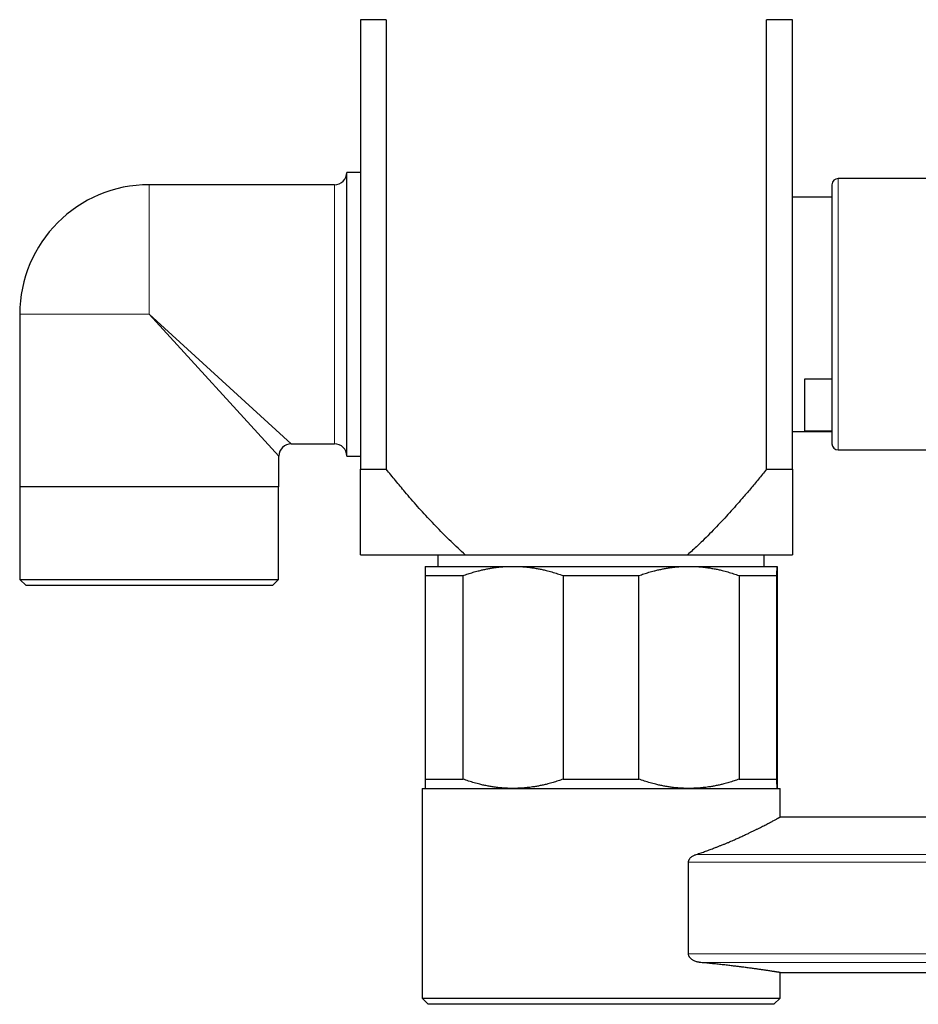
# Model space of a CAD drawing. Header units: millimetres. Extents: x 8 to 1269, y 12 to 684.
# Tile 45 of 51: x 908 to 981, y 506 to 586. Entities that reach past the tile are written whole.
import ezdxf

# ---------------------------------------------------------------- set-up
doc = ezdxf.new("R2010")
doc.units = ezdxf.units.MM

msp = doc.modelspace()

# ---------------------------------------------------------------- linework, layer by layer
at = {"color": 7, "linetype": 'Continuous', "lineweight": 30}
for p, q in [((937.874, 586.078), (935.777, 586.078)), ((935.777, 586.078), (935.777, 549.632)), ((937.874, 586.078), (937.874, 549.632)), ((968.68, 549.632), (968.68, 586.078)), ((970.777, 586.078), (968.68, 586.078)), ((970.777, 549.632), (970.777, 586.078)), ((935.777, 573.704), (934.677, 573.704)), ((934.677, 550.704), (934.677, 573.704)), ((985.542, 573.204), (974.477, 573.204)), ((933.677, 572.704), (918.677, 572.704)), ((973.977, 572.704), (973.977, 556.954)), ((973.977, 571.704), (970.777, 571.704)), ((908.177, 562.204), (908.177, 548.204)), ((971.777, 556.964), (973.977, 556.964)), ((971.777, 552.722), (971.777, 556.964)), ((973.977, 556.954), (973.977, 551.704)), ((970.777, 552.704), (973.977, 552.704)), ((973.977, 552.722), (971.777, 552.722)), ((930.177, 551.704), (933.677, 551.704)), ((929.177, 548.204), (929.177, 550.704)), ((934.677, 550.704), (935.777, 550.704)), ((974.477, 551.204), (985.542, 551.204)), ((935.777, 549.632), (937.874, 549.632)), ((968.68, 549.632), (970.777, 549.632)), ((929.177, 548.204), (908.177, 548.204)), ((908.199, 548.204), (908.199, 540.704)), ((929.154, 540.704), (929.154, 548.204)), ((935.777, 542.704), (944.263, 542.704)), ((942.056, 542.704), (942.056, 541.766)), ((944.263, 542.704), (962.291, 542.704)), ((962.291, 542.704), (970.777, 542.704)), ((968.497, 541.766), (968.497, 542.704)), ((941.031, 541.766), (948.146, 541.766)), ((948.146, 541.766), (962.396, 541.766)), ((962.396, 541.766), (969.531, 541.766)), ((908.199, 540.704), (908.699, 540.204)), ((908.199, 540.704), (929.154, 540.704)), ((928.654, 540.204), (929.154, 540.704)), ((941.027, 541.016), (944.092, 541.016)), ((941.027, 541.016), (941.027, 524.516)), ((944.092, 524.516), (944.092, 541.016)), ((952.201, 541.016), (958.338, 541.016)), ((952.201, 541.016), (952.201, 524.516)), ((958.338, 524.516), (958.338, 541.016)), ((966.454, 541.016), (966.454, 524.516)), ((966.454, 541.016), (969.527, 541.016)), ((969.527, 524.516), (969.527, 541.016)), ((969.535, 541.016), (969.535, 524.516)), ((928.654, 540.204), (908.699, 540.204)), ((941.027, 524.516), (944.092, 524.516)), ((952.201, 524.516), (958.338, 524.516)), ((966.454, 524.516), (969.527, 524.516)), ((940.781, 523.766), (940.781, 506.766)), ((940.781, 523.766), (969.781, 523.766)), ((969.781, 521.442), (969.781, 523.766)), ((1265.38, 521.442), (969.781, 521.442)), ((962.358, 510.345), (962.358, 517.795)), ((969.781, 508.842), (1244.816, 508.842)), ((969.781, 506.766), (969.781, 508.842)), ((940.781, 506.766), (941.281, 506.266)), ((940.781, 506.766), (969.781, 506.766)), ((969.281, 506.266), (941.281, 506.266)), ((969.281, 506.266), (969.781, 506.766)), ((969.781, 506.766), (969.781, 506.766))]:
    msp.add_line(p, q, dxfattribs=at)
at = {"color": 252, "linetype": 'Continuous', "lineweight": 0}
for p, q in [((974.477, 573.204), (974.477, 556.704)), ((918.677, 562.204), (918.677, 572.704)), ((933.677, 551.704), (933.677, 572.704)), ((918.677, 562.204), (908.177, 562.204)), ((929.177, 550.704), (918.677, 562.204)), ((918.677, 562.204), (930.177, 551.704)), ((974.477, 556.704), (974.477, 551.204)), ((962.989, 518.415), (1256.121, 518.415)), ((1256.121, 517.795), (962.358, 517.795)), ((962.358, 510.345), (1256.121, 510.345)), ((1256.121, 509.652), (963.346, 509.652))]:
    msp.add_line(p, q, dxfattribs=at)
at = {"color": 7, "linetype": 'Continuous', "lineweight": 30}
for centre, radius, start, end in [((933.677, 573.704), 1, 270, 0), ((974.477, 572.704), 0.5, 90, 180), ((918.677, 562.204), 10.5, 90, 180), ((930.177, 550.704), 1, 90.09567, 179.91193), ((933.677, 550.704), 1, 0, 90), ((974.477, 551.704), 0.5, 180, 270)]:
    msp.add_arc(centre, radius, start, end, dxfattribs=at)
for points, knots in [([(935.777, 542.704), (935.777, 542.706), (935.777, 542.709), (935.777, 542.733), (935.777, 542.771), (935.777, 542.825), (935.777, 542.894), (935.777, 542.975), (935.777, 543.068), (935.777, 543.17), (935.777, 543.282), (935.777, 543.406), (935.777, 543.54), (935.777, 543.683), (935.777, 543.834), (935.777, 544.014), (935.777, 544.228), (935.777, 544.479), (935.777, 544.742), (935.777, 545.013), (935.777, 545.293), (935.777, 545.583), (935.777, 545.881), (935.777, 546.214), (935.777, 546.583), (935.777, 546.987), (935.777, 547.398), (935.777, 547.87), (935.777, 548.408), (935.777, 549.013), (935.777, 549.426), (935.777, 549.632)], [0, 0, 0, 0, 0.026954, 0.053918, 0.080872, 0.108185, 0.135509, 0.162824, 0.188223, 0.213635, 0.239048, 0.26445, 0.290086, 0.315722, 0.340861, 0.366001, 0.401599, 0.437207, 0.472808, 0.507579, 0.542362, 0.577152, 0.611941, 0.646718, 0.690478, 0.734239, 0.777338, 0.820438, 0.880289, 0.940147, 1, 1, 1, 1]), ([(944.263, 542.704), (944.07, 542.879), (943.683, 543.229), (943.117, 543.769), (942.561, 544.32), (942.013, 544.881), (941.474, 545.45), (940.941, 546.028), (940.416, 546.614), (939.896, 547.207), (939.296, 547.906), (938.62, 548.713), (938.123, 549.326), (937.874, 549.632)], [0, 0, 0, 0, 0.082898, 0.165806, 0.248708, 0.33185, 0.414999, 0.498143, 0.581746, 0.665351, 0.748955, 0.874477, 1, 1, 1, 1]), ([(968.68, 549.632), (968.464, 549.366), (968.033, 548.835), (967.376, 548.046), (966.765, 547.33), (966.201, 546.685), (965.687, 546.11), (965.165, 545.542), (964.626, 544.969), (964.067, 544.395), (963.552, 543.883), (963.094, 543.442), (962.696, 543.069), (962.426, 542.826), (962.291, 542.704)], [0, 0, 0, 0, 0.108824, 0.217651, 0.326473, 0.408223, 0.489978, 0.57173, 0.653477, 0.740044, 0.82661, 0.884406, 0.942205, 1, 1, 1, 1]), ([(970.777, 549.632), (970.777, 549.432), (970.777, 549.031), (970.777, 548.442), (970.777, 547.913), (970.777, 547.441), (970.777, 547.026), (970.777, 546.62), (970.777, 546.249), (970.777, 545.911), (970.777, 545.604), (970.777, 545.307), (970.777, 545.02), (970.777, 544.748), (970.777, 544.491), (970.777, 544.25), (970.777, 544.041), (970.777, 543.861), (970.777, 543.707), (970.777, 543.563), (970.777, 543.426), (970.777, 543.298), (970.777, 543.179), (970.777, 543.072), (970.777, 542.977), (970.777, 542.895), (970.777, 542.827), (970.777, 542.772), (970.777, 542.733), (970.777, 542.709), (970.777, 542.706), (970.777, 542.704)], [0, 0, 0, 0, 0.0581607, 0.1163253, 0.1744836, 0.2182023, 0.2619206, 0.3054811, 0.349041, 0.3846651, 0.4203032, 0.4559424, 0.4915738, 0.5271923, 0.561176, 0.5951655, 0.629147, 0.6547616, 0.680376, 0.7057682, 0.7311601, 0.7576587, 0.7841706, 0.8106806, 0.8371765, 0.8641363, 0.8911046, 0.9180632, 0.9453722, 0.9726915, 1, 1, 1, 1]), ([(941.031, 541.766), (941.031, 541.766), (941.031, 541.765), (941.03, 541.754), (941.03, 541.722), (941.03, 541.677), (941.029, 541.622), (941.029, 541.564), (941.029, 541.497), (941.028, 541.412), (941.028, 541.304), (941.028, 541.169), (941.027, 541.067), (941.027, 541.016)], [0, 0, 0, 0, 0.031669, 0.1378, 0.243966, 0.3501, 0.430249, 0.510399, 0.589434, 0.668469, 0.778968, 0.889495, 1, 1, 1, 1]), ([(944.092, 541.016), (944.227, 541.064), (944.496, 541.159), (944.905, 541.285), (945.283, 541.389), (945.628, 541.474), (945.941, 541.542), (946.253, 541.601), (946.606, 541.658), (947.001, 541.708), (947.437, 541.746), (947.819, 541.764), (948.055, 541.766), (948.146, 541.766)], [0, 0, 0, 0, 0.102608, 0.205234, 0.307838, 0.38515, 0.462461, 0.539121, 0.615779, 0.7218, 0.827851, 0.93387, 1, 1, 1, 1]), ([(948.146, 541.766), (948.297, 541.765), (948.598, 541.761), (949.048, 541.731), (949.461, 541.688), (949.836, 541.635), (950.172, 541.577), (950.504, 541.51), (950.878, 541.423), (951.293, 541.313), (951.749, 541.174), (952.05, 541.069), (952.201, 541.016)], [0, 0, 0, 0, 0.1094905, 0.2190178, 0.3285103, 0.4112374, 0.4939649, 0.57546, 0.6569556, 0.7712912, 0.8856577, 1, 1, 1, 1]), ([(958.338, 541.016), (958.473, 541.064), (958.743, 541.159), (959.152, 541.285), (959.53, 541.389), (959.876, 541.474), (960.189, 541.542), (960.502, 541.601), (960.855, 541.658), (961.25, 541.708), (961.686, 541.746), (962.068, 541.764), (962.305, 541.766), (962.396, 541.766)], [0, 0, 0, 0, 0.102608, 0.205234, 0.307838, 0.38515, 0.462461, 0.539121, 0.615779, 0.7218, 0.827851, 0.93387, 1, 1, 1, 1]), ([(962.396, 541.766), (962.547, 541.765), (962.848, 541.761), (963.299, 541.731), (963.712, 541.688), (964.088, 541.635), (964.424, 541.577), (964.757, 541.51), (965.131, 541.423), (965.546, 541.313), (966.003, 541.174), (966.304, 541.069), (966.454, 541.016)], [0, 0, 0, 0, 0.109491, 0.219018, 0.32851, 0.411237, 0.493965, 0.57546, 0.656956, 0.771291, 0.885658, 1, 1, 1, 1]), ([(969.527, 541.016), (969.527, 541.065), (969.528, 541.164), (969.528, 541.294), (969.528, 541.401), (969.529, 541.487), (969.529, 541.556), (969.529, 541.615), (969.53, 541.671), (969.53, 541.719), (969.53, 541.753), (969.531, 541.765), (969.531, 541.766), (969.531, 541.766)], [0, 0, 0, 0, 0.106294, 0.212608, 0.318897, 0.399016, 0.479134, 0.558524, 0.637913, 0.748041, 0.858205, 0.968331, 1, 1, 1, 1]), ([(969.531, 541.766), (969.531, 541.765), (969.531, 541.761), (969.532, 541.731), (969.532, 541.688), (969.533, 541.635), (969.533, 541.577), (969.533, 541.51), (969.534, 541.423), (969.534, 541.313), (969.534, 541.174), (969.535, 541.069), (969.535, 541.016)], [0, 0, 0, 0, 0.109491, 0.219018, 0.32851, 0.411237, 0.493965, 0.57546, 0.656956, 0.771291, 0.885658, 1, 1, 1, 1]), ([(941.027, 524.516), (941.027, 524.467), (941.028, 524.369), (941.028, 524.239), (941.028, 524.132), (941.029, 524.046), (941.029, 523.977), (941.029, 523.918), (941.03, 523.862), (941.03, 523.814), (941.03, 523.779), (941.031, 523.767), (941.031, 523.767), (941.031, 523.766)], [0, 0, 0, 0, 0.106294, 0.212608, 0.318897, 0.399016, 0.479134, 0.558524, 0.637913, 0.748041, 0.858205, 0.968331, 1, 1, 1, 1]), ([(948.146, 523.766), (947.996, 523.768), (947.695, 523.772), (947.244, 523.802), (946.831, 523.845), (946.456, 523.898), (946.12, 523.956), (945.788, 524.023), (945.414, 524.109), (944.999, 524.22), (944.543, 524.358), (944.242, 524.464), (944.092, 524.516)], [0, 0, 0, 0, 0.109491, 0.219018, 0.32851, 0.411237, 0.493965, 0.57546, 0.656956, 0.771291, 0.885658, 1, 1, 1, 1]), ([(952.201, 524.516), (952.066, 524.469), (951.796, 524.374), (951.387, 524.248), (951.01, 524.143), (950.664, 524.059), (950.352, 523.991), (950.039, 523.932), (949.686, 523.875), (949.291, 523.825), (948.856, 523.787), (948.474, 523.769), (948.237, 523.767), (948.146, 523.766)], [0, 0, 0, 0, 0.1026085, 0.2052343, 0.3078384, 0.3851501, 0.4624615, 0.5391206, 0.6157794, 0.7218, 0.8278514, 0.9338696, 1, 1, 1, 1]), ([(962.396, 523.766), (962.246, 523.768), (961.944, 523.772), (961.493, 523.802), (961.08, 523.845), (960.704, 523.898), (960.369, 523.956), (960.036, 524.023), (959.662, 524.109), (959.246, 524.22), (958.79, 524.358), (958.489, 524.464), (958.338, 524.516)], [0, 0, 0, 0, 0.1094905, 0.2190178, 0.3285103, 0.4112374, 0.4939649, 0.57546, 0.6569556, 0.7712912, 0.8856577, 1, 1, 1, 1]), ([(966.454, 524.516), (966.319, 524.469), (966.049, 524.374), (965.64, 524.248), (965.262, 524.143), (964.916, 524.059), (964.604, 523.991), (964.291, 523.932), (963.937, 523.875), (963.542, 523.825), (963.106, 523.787), (962.724, 523.769), (962.487, 523.767), (962.396, 523.766)], [0, 0, 0, 0, 0.102608, 0.205234, 0.307838, 0.38515, 0.462461, 0.539121, 0.615779, 0.7218, 0.827851, 0.93387, 1, 1, 1, 1]), ([(969.531, 523.766), (969.531, 523.767), (969.531, 523.767), (969.53, 523.779), (969.53, 523.811), (969.53, 523.856), (969.529, 523.91), (969.529, 523.968), (969.529, 524.035), (969.528, 524.121), (969.528, 524.229), (969.528, 524.364), (969.527, 524.465), (969.527, 524.516)], [0, 0, 0, 0, 0.031669, 0.1378, 0.243966, 0.3501, 0.430249, 0.510399, 0.589434, 0.668469, 0.778968, 0.889495, 1, 1, 1, 1]), ([(969.535, 524.516), (969.535, 524.466), (969.534, 524.365), (969.534, 524.231), (969.534, 524.122), (969.533, 524.034), (969.533, 523.965), (969.533, 523.906), (969.532, 523.856), (969.532, 523.817), (969.532, 523.788), (969.531, 523.77), (969.531, 523.768), (969.531, 523.766)], [0, 0, 0, 0, 0.10967, 0.219362, 0.329026, 0.411719, 0.494411, 0.576298, 0.658185, 0.743623, 0.829094, 0.914564, 1, 1, 1, 1]), ([(962.989, 518.415), (963.118, 518.458), (963.375, 518.544), (963.751, 518.676), (964.119, 518.811), (964.437, 518.931), (964.708, 519.036), (964.933, 519.126), (965.155, 519.216), (965.373, 519.305), (965.587, 519.395), (965.797, 519.485), (966.037, 519.589), (966.304, 519.707), (966.607, 519.844), (966.91, 519.984), (967.193, 520.117), (967.446, 520.238), (967.67, 520.347), (967.882, 520.452), (968.084, 520.552), (968.275, 520.648), (968.456, 520.741), (968.627, 520.828), (968.787, 520.912), (968.936, 520.99), (969.076, 521.063), (969.205, 521.132), (969.324, 521.195), (969.43, 521.252), (969.515, 521.298), (969.582, 521.334), (969.634, 521.363), (969.679, 521.387), (969.716, 521.407), (969.745, 521.423), (969.765, 521.434), (969.778, 521.441), (969.78, 521.442), (969.781, 521.442)], [0, 0, 0, 0, 0.0317518, 0.0635339, 0.0954062, 0.1273084, 0.1481321, 0.1689721, 0.1898204, 0.2107264, 0.2316407, 0.2526132, 0.2735941, 0.3051408, 0.3367166, 0.3723574, 0.4080416, 0.4372084, 0.4664, 0.4949501, 0.5235245, 0.552188, 0.5808772, 0.6095436, 0.638237, 0.6671999, 0.6961919, 0.7260429, 0.7559273, 0.7864045, 0.8169187, 0.8396405, 0.862378, 0.8851884, 0.9080151, 0.930957, 0.9539156, 0.9769493, 1, 1, 1, 1]), ([(962.358, 517.795), (962.358, 517.809), (962.359, 517.838), (962.367, 517.88), (962.378, 517.92), (962.392, 517.959), (962.41, 517.997), (962.438, 518.044), (962.478, 518.098), (962.533, 518.156), (962.602, 518.217), (962.686, 518.276), (962.784, 518.331), (962.885, 518.378), (962.954, 518.402), (962.989, 518.415)], [0, 0, 0, 0, 0.041819, 0.083622, 0.125838, 0.166167, 0.207893, 0.251366, 0.333359, 0.417175, 0.501926, 0.627019, 0.751106, 0.875216, 1, 1, 1, 1]), ([(963.346, 509.652), (963.317, 509.655), (963.26, 509.661), (963.163, 509.678), (963.056, 509.703), (962.939, 509.741), (962.825, 509.788), (962.72, 509.844), (962.626, 509.905), (962.553, 509.965), (962.493, 510.025), (962.447, 510.083), (962.409, 510.143), (962.382, 510.205), (962.362, 510.271), (962.36, 510.319), (962.358, 510.345)], [0, 0, 0, 0, 0.071625, 0.14325, 0.241109, 0.33924, 0.437255, 0.534956, 0.615019, 0.695021, 0.74903, 0.803147, 0.856972, 0.901287, 0.94555, 1, 1, 1, 1]), ([(969.78, 508.842), (969.779, 508.842), (969.779, 508.842), (969.765, 508.845), (969.743, 508.848), (969.718, 508.852), (969.687, 508.857), (969.65, 508.863), (969.606, 508.87), (969.556, 508.878), (969.499, 508.887), (969.435, 508.897), (969.366, 508.908), (969.289, 508.92), (969.207, 508.932), (969.118, 508.946), (969.008, 508.963), (968.875, 508.983), (968.731, 509.005), (968.597, 509.025), (968.476, 509.042), (968.35, 509.061), (968.217, 509.08), (968.079, 509.1), (967.934, 509.12), (967.782, 509.142), (967.625, 509.163), (967.462, 509.186), (967.293, 509.208), (967.119, 509.232), (966.939, 509.255), (966.728, 509.282), (966.485, 509.313), (966.237, 509.344), (966.013, 509.371), (965.817, 509.394), (965.616, 509.418), (965.41, 509.441), (965.199, 509.465), (964.983, 509.489), (964.762, 509.512), (964.536, 509.536), (964.307, 509.56), (964.072, 509.583), (963.834, 509.606), (963.592, 509.629), (963.428, 509.644), (963.346, 509.652)], [0, 0, 0, 0, 0.021518, 0.052844, 0.073795, 0.094754, 0.115778, 0.13681, 0.158062, 0.179323, 0.200805, 0.222297, 0.243857, 0.265428, 0.287068, 0.308717, 0.330387, 0.361665, 0.392974, 0.413911, 0.434856, 0.455865, 0.476883, 0.498114, 0.519355, 0.540811, 0.562276, 0.583809, 0.605351, 0.62696, 0.64858, 0.670218, 0.700612, 0.731033, 0.751371, 0.771718, 0.792121, 0.812532, 0.833136, 0.853749, 0.874555, 0.89537, 0.916245, 0.937129, 0.958074, 0.979028, 1, 1, 1, 1])]:
    msp.add_open_spline(points, degree=3, knots=knots, dxfattribs=at)

doc.saveas('drawing.dxf')
